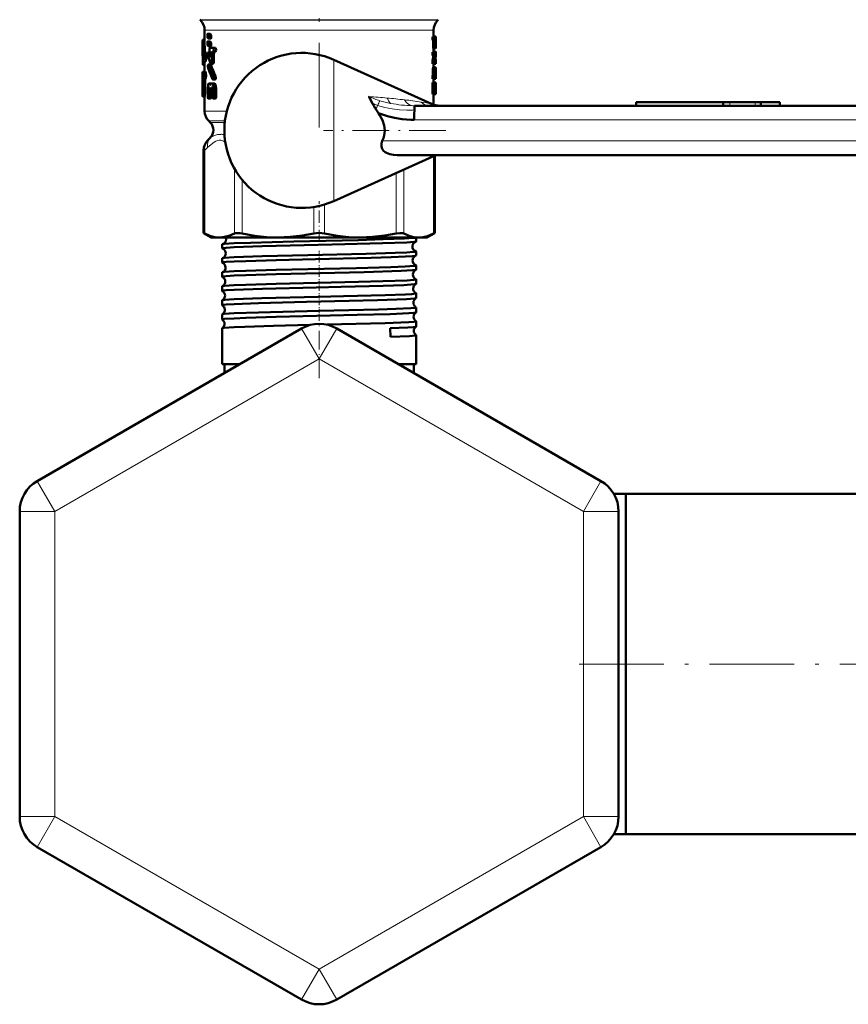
# Model space of a CAD drawing. Extents: x -1438 to 1837, y -1689 to 607.
# Tile 33 of 92: x -1438 to -1321, y -217 to -77. Entities that reach past the tile are written whole.
import ezdxf

# ---------------------------------------------------------------- set-up
doc = ezdxf.new("R2010")
doc.units = 0
doc.linetypes.add('DASHDOT', pattern=[18.5, 12, -3, 0.5, -3])

msp = doc.modelspace()

# ---------------------------------------------------------------- linework, layer by layer
at = {"color": 7, "linetype": 'DASHDOT', "lineweight": 18}
for p, q in [((-1395.78, -62.26), (-1395.78, -92.99)), ((-1358.87, -168.93), (-1299.77, -168.93))]:
    msp.add_line(p, q, dxfattribs=at)
at = {"color": 7, "lineweight": 18}
for p, q in [((-1412.69, -77.47), (-1395.78, -77.47)), ((-1412.61, -77.54), (-1395.78, -77.54)), ((-1395.78, -77.47), (-1378.86, -77.47)), ((-1395.78, -77.54), (-1378.94, -77.54)), ((-1412.03, -78.96), (-1404.72, -78.96)), ((-1404.72, -78.96), (-1395.78, -78.96)), ((-1395.78, -78.96), (-1380.76, -78.96)), ((-1380.76, -78.96), (-1379.53, -78.96)), ((-1393.7, -93.18), (-1393.7, -83.15)), ((-1338.38, -89.68), (-1338.38, -89.18)), ((-1337.49, -89.68), (-1337.49, -89.18)), ((-1333.91, -89.68), (-1333.91, -89.18)), ((-1330.46, -89.68), (-1330.46, -89.18)), ((-1412.03, -90.43), (-1408.88, -90.43)), ((-1382.49, -89.68), (-1382.22, -89.68)), ((-1409.14, -91.84), (-1411.44, -91.84)), ((-1411.22, -92.07), (-1409.17, -92.07)), ((-1382.29, -91.68), (-1302.19, -91.68)), ((-1393.7, -103.21), (-1393.7, -93.18)), ((-1301.36, -94.68), (-1386.81, -94.68)), ((-1412.02, -95.98), (-1412.17, -95.98)), ((-1412.02, -95.98), (-1412.02, -107.82)), ((-1379.53, -107.82), (-1379.53, -96.82)), ((-1407.8, -107.82), (-1407.8, -98.59)), ((-1384.83, -107.82), (-1384.83, -99.21)), ((-1383.75, -98.72), (-1383.75, -107.82)), ((-1406.72, -100.17), (-1406.72, -107.82)), ((-1396.54, -107.82), (-1396.54, -104.05)), ((-1395.01, -103.7), (-1395.01, -107.82)), ((-1395.78, -125.63), (-1398.28, -121.3)), ((-1395.78, -125.63), (-1393.28, -121.3)), ((-1395.78, -125.63), (-1433.28, -147.28)), ((-1395.78, -125.63), (-1358.28, -147.28)), ((-1433.28, -147.28), (-1435.78, -142.95)), ((-1358.28, -147.28), (-1355.78, -142.95)), ((-1433.28, -147.28), (-1438.28, -147.28)), ((-1433.28, -190.58), (-1433.28, -147.28)), ((-1358.28, -147.28), (-1358.28, -190.58)), ((-1358.28, -147.28), (-1353.28, -147.28)), ((-1433.28, -190.58), (-1438.28, -190.58)), ((-1433.28, -190.58), (-1435.78, -194.91)), ((-1395.78, -212.23), (-1433.28, -190.58)), ((-1358.28, -190.58), (-1395.78, -212.23)), ((-1358.28, -190.58), (-1355.78, -194.91)), ((-1358.28, -190.58), (-1353.28, -190.58)), ((-1395.78, -212.23), (-1398.28, -216.56)), ((-1395.78, -212.23), (-1393.28, -216.56))]:
    msp.add_line(p, q, dxfattribs=at)
at = {"color": 7, "lineweight": 50}
for p, q in [((-1412.61, -77.54), (-1412.69, -77.47)), ((-1378.94, -77.54), (-1378.86, -77.47)), ((-1412.03, -78.96), (-1412.03, -81.01)), ((-1411.57, -79.47), (-1411.59, -79.47)), ((-1411.27, -79.47), (-1411.59, -79.47)), ((-1411.26, -79.47), (-1411.57, -79.47)), ((-1411.46, -79.57), (-1411.57, -79.47)), ((-1411.15, -79.57), (-1411.46, -79.57)), ((-1411.41, -79.82), (-1411.46, -79.58)), ((-1411.15, -79.57), (-1411.26, -79.47)), ((-1411.1, -79.82), (-1411.15, -79.57)), ((-1379.53, -78.96), (-1379.53, -79.9)), ((-1412.33, -81.01), (-1412.33, -82.24)), ((-1412.03, -80.34), (-1412.29, -80.34)), ((-1412.03, -80.26), (-1412.27, -80.26)), ((-1411.64, -79.72), (-1411.64, -79.8)), ((-1411.64, -79.8), (-1411.6, -80.05)), ((-1411.64, -80.81), (-1411.64, -80.89)), ((-1411.64, -80.89), (-1411.6, -81.14)), ((-1411.6, -80.05), (-1411.49, -80.15)), ((-1411.57, -80.56), (-1411.59, -80.56)), ((-1411.27, -80.56), (-1411.59, -80.56)), ((-1411.26, -80.56), (-1411.57, -80.56)), ((-1411.46, -80.66), (-1411.57, -80.56)), ((-1411.16, -80.15), (-1411.48, -80.15)), ((-1411.15, -80.66), (-1411.46, -80.66)), ((-1411.41, -80.91), (-1411.46, -80.66)), ((-1411.1, -79.82), (-1411.41, -79.82)), ((-1411.41, -79.9), (-1411.41, -79.82)), ((-1411.1, -79.9), (-1411.41, -79.9)), ((-1411.1, -80.91), (-1411.41, -80.91)), ((-1411.41, -80.99), (-1411.41, -80.91)), ((-1411.1, -80.99), (-1411.41, -80.99)), ((-1411.15, -80.66), (-1411.26, -80.56)), ((-1411.1, -80.91), (-1411.15, -80.66)), ((-1411.1, -79.9), (-1411.1, -79.82)), ((-1411.1, -80.99), (-1411.1, -80.91)), ((-1379.37, -79.9), (-1379.67, -79.9)), ((-1379.37, -80.39), (-1379.67, -80.39)), ((-1379.6, -81.08), (-1379.6, -80.49)), ((-1379.3, -80.49), (-1379.6, -80.49)), ((-1379.25, -79.84), (-1379.53, -79.84)), ((-1379.37, -79.9), (-1379.23, -79.9)), ((-1379.37, -80.39), (-1379.31, -80.39)), ((-1379.3, -81.08), (-1379.3, -80.49)), ((-1379.26, -80.39), (-1379.25, -80.39)), ((-1379.26, -80.98), (-1379.26, -80.49)), ((-1379.24, -80.49), (-1379.26, -80.49)), ((-1379.24, -80.98), (-1379.26, -80.98)), ((-1379.24, -80.49), (-1379.24, -80.98)), ((-1379.23, -79.9), (-1379.23, -80.15)), ((-1379.23, -80.15), (-1379.23, -81.08)), ((-1411.86, -82.42), (-1412.16, -82.42)), ((-1411.6, -81.14), (-1411.49, -81.24)), ((-1411.22, -82.1), (-1411.52, -82.1)), ((-1411.16, -81.24), (-1411.48, -81.24)), ((-1411.21, -82.16), (-1411.48, -82.16)), ((-1411.26, -81.46), (-1410.83, -81.46)), ((-1411.26, -82.03), (-1411.21, -82.18)), ((-1411.26, -82.03), (-1411.26, -82.03)), ((-1411.21, -82.18), (-1411.21, -82.57)), ((-1410.7, -82.34), (-1411.03, -82.34)), ((-1411.03, -83.39), (-1411.03, -82.34)), ((-1410.59, -82.03), (-1410.92, -82.03)), ((-1410.83, -82.03), (-1410.92, -82.03)), ((-1410.5, -81.46), (-1410.83, -81.46)), ((-1410.5, -82.03), (-1410.83, -82.03)), ((-1410.7, -83.39), (-1410.7, -82.34)), ((-1410.5, -82.03), (-1410.59, -82.03)), ((-1379.37, -82.06), (-1379.67, -82.06)), ((-1379.3, -81.08), (-1379.6, -81.08)), ((-1379.26, -81.57), (-1379.56, -81.57)), ((-1379.53, -81.57), (-1379.53, -82.06)), ((-1379.24, -82), (-1379.53, -82)), ((-1379.37, -82.06), (-1379.23, -82.06)), ((-1379.26, -81.08), (-1379.25, -81.08)), ((-1379.26, -81.57), (-1379.24, -81.57)), ((-1379.23, -82.06), (-1379.23, -82.3)), ((-1379.23, -82.3), (-1379.23, -82.42)), ((-1379.23, -82.42), (-1379.23, -82.62)), ((-1412.3, -83.34), (-1412.3, -82.77)), ((-1412.23, -83.34), (-1412.3, -83.34)), ((-1411.89, -83.42), (-1412.2, -83.42)), ((-1412.03, -83.42), (-1412.03, -84.85)), ((-1411.18, -83.81), (-1411.5, -83.81)), ((-1411.23, -82.69), (-1411.29, -82.69)), ((-1410.81, -83.71), (-1411.13, -83.71)), ((-1410.7, -83.39), (-1411.03, -83.39)), ((-1379.81, -89.41), (-1393.7, -83.15)), ((-1379.7, -83.48), (-1379.7, -83.48)), ((-1379.4, -83.48), (-1379.7, -83.48)), ((-1379.4, -83.48), (-1379.7, -83.48)), ((-1379.38, -83.27), (-1379.69, -83.27)), ((-1379.37, -82.55), (-1379.67, -82.55)), ((-1379.37, -83.73), (-1379.67, -83.73)), ((-1379.59, -82.73), (-1379.59, -82.55)), ((-1379.29, -82.73), (-1379.59, -82.73)), ((-1379.53, -83.73), (-1379.53, -84.22)), ((-1379.4, -83.48), (-1379.4, -83.48)), ((-1379.37, -82.55), (-1379.29, -82.55)), ((-1379.37, -83.73), (-1379.23, -83.73)), ((-1379.29, -82.73), (-1379.29, -82.55)), ((-1379.26, -83.06), (-1379.26, -83.24)), ((-1379.23, -83.21), (-1379.26, -83.21)), ((-1379.26, -83.24), (-1379.23, -83.24)), ((-1379.23, -83.24), (-1379.23, -83.21)), ((-1379.23, -83.24), (-1379.23, -83.73)), ((-1412.33, -84.85), (-1412.2, -84.85)), ((-1412.33, -84.85), (-1412.33, -85.88)), ((-1412.03, -83.87), (-1412.27, -83.87)), ((-1411.9, -84.85), (-1412.2, -84.85)), ((-1411.14, -83.86), (-1411.46, -83.86)), ((-1379.63, -85.29), (-1379.63, -84.46)), ((-1379.33, -84.46), (-1379.63, -84.46)), ((-1379.6, -84.22), (-1379.3, -84.22)), ((-1379.33, -85.29), (-1379.33, -84.46)), ((-1379.24, -84.22), (-1379.3, -84.22)), ((-1379.27, -84.96), (-1379.28, -85.05)), ((-1379.28, -85.05), (-1379.28, -85.29)), ((-1379.27, -84.97), (-1379.27, -84.96)), ((-1379.23, -84.46), (-1379.26, -84.46)), ((-1379.23, -84.46), (-1379.24, -84.22)), ((-1379.23, -84.86), (-1379.23, -84.46)), ((-1412.33, -85.88), (-1412.32, -86.09)), ((-1412.33, -86.75), (-1412.32, -86.56)), ((-1412.32, -86.59), (-1412.33, -86.8)), ((-1412.32, -86.09), (-1412.32, -86.59)), ((-1411.97, -86.09), (-1412.27, -86.09)), ((-1412.27, -87.84), (-1412.27, -86.09)), ((-1412.25, -85.88), (-1412.2, -85.88)), ((-1411.9, -85.88), (-1412.2, -85.88)), ((-1411.97, -87.84), (-1411.97, -86.09)), ((-1411.41, -86.51), (-1411.35, -86.51)), ((-1411.07, -86.51), (-1411.35, -86.51)), ((-1411.06, -86.51), (-1410.98, -86.51)), ((-1410.65, -86.51), (-1410.98, -86.51)), ((-1410.54, -85.94), (-1410.87, -85.94)), ((-1410.47, -85.43), (-1410.8, -85.43)), ((-1379.7, -87.79), (-1379.7, -86.62)), ((-1379.4, -86.62), (-1379.7, -86.62)), ((-1379.37, -85.39), (-1379.67, -85.39)), ((-1379.37, -85.88), (-1379.67, -85.88)), ((-1379.37, -86.37), (-1379.67, -86.37)), ((-1379.64, -85.39), (-1379.63, -85.29)), ((-1379.33, -85.29), (-1379.63, -85.29)), ((-1379.53, -85.88), (-1379.53, -86.37)), ((-1379.53, -85.88), (-1379.24, -85.88)), ((-1379.4, -87.79), (-1379.4, -86.62)), ((-1379.37, -85.39), (-1379.34, -85.39)), ((-1379.37, -85.88), (-1379.26, -85.88)), ((-1379.37, -86.37), (-1379.23, -86.37)), ((-1379.34, -85.39), (-1379.33, -85.29)), ((-1379.24, -85.29), (-1379.28, -85.29)), ((-1379.28, -85.33), (-1379.23, -85.33)), ((-1379.27, -85.39), (-1379.26, -85.39)), ((-1379.23, -85.33), (-1379.24, -85.29)), ((-1379.23, -85.64), (-1379.24, -85.64)), ((-1379.23, -85.64), (-1379.23, -85.3)), ((-1379.23, -86.37), (-1379.23, -86.62)), ((-1379.23, -86.62), (-1379.23, -87.79)), ((-1412.33, -86.77), (-1412.33, -86.75)), ((-1412.33, -86.75), (-1412.33, -87.94)), ((-1412.33, -86.8), (-1412.33, -86.77)), ((-1411.97, -87.84), (-1412.27, -87.84)), ((-1411.59, -87.23), (-1411.59, -88.37)), ((-1411.29, -87.24), (-1411.45, -87.24)), ((-1411.45, -88.37), (-1411.45, -87.24)), ((-1411.34, -87.09), (-1411.41, -87.09)), ((-1411.34, -87.09), (-1411.41, -87.09)), ((-1411.34, -87.09), (-1411.29, -87.24)), ((-1411.29, -87.24), (-1411.29, -87.58)), ((-1411.17, -86.68), (-1411.25, -86.68)), ((-1410.93, -87.86), (-1411.21, -87.86)), ((-1411.13, -88.37), (-1411.13, -87.86)), ((-1411.12, -87.24), (-1411.07, -87.08)), ((-1410.93, -87.24), (-1411.12, -87.24)), ((-1411.12, -87.58), (-1411.12, -87.24)), ((-1410.93, -87.58), (-1411.12, -87.58)), ((-1410.98, -87.08), (-1411.07, -87.08)), ((-1410.99, -87.08), (-1411.07, -87.08)), ((-1410.99, -87.08), (-1410.93, -87.24)), ((-1410.93, -87.24), (-1410.93, -88.37)), ((-1410.39, -87.23), (-1410.73, -87.23)), ((-1410.72, -88.37), (-1410.72, -87.23)), ((-1410.39, -88.37), (-1410.39, -87.23)), ((-1379.4, -87.79), (-1379.7, -87.79)), ((-1379.37, -88.04), (-1379.67, -88.04)), ((-1379.53, -88.04), (-1379.53, -89.53)), ((-1379.37, -88.04), (-1379.23, -88.04)), ((-1379.34, -87.3), (-1379.34, -87.11)), ((-1379.24, -87.11), (-1379.34, -87.11)), ((-1379.24, -87.3), (-1379.34, -87.3)), ((-1379.31, -86.86), (-1379.26, -86.86)), ((-1379.31, -87.55), (-1379.26, -87.55)), ((-1379.24, -87.11), (-1379.24, -87.3)), ((-1379.23, -87.79), (-1379.23, -88.04)), ((-1412, -88.36), (-1412.3, -88.36)), ((-1412.03, -88.36), (-1412.03, -90.43)), ((-1411.21, -88.65), (-1411.52, -88.65)), ((-1411.13, -88.37), (-1411.45, -88.37)), ((-1410.5, -88.65), (-1410.83, -88.65)), ((-1410.39, -88.37), (-1410.72, -88.37)), ((-1350.8, -89.18), (-1350.78, -89.18)), ((-1350.8, -89.68), (-1350.8, -89.18)), ((-1350.78, -89.18), (-1350.56, -89.18)), ((-1350.56, -89.18), (-1349.93, -89.18)), ((-1349.93, -89.18), (-1348.42, -89.18)), ((-1348.42, -89.18), (-1346.92, -89.18)), ((-1346.92, -89.18), (-1345.15, -89.18)), ((-1345.15, -89.18), (-1338.42, -89.18)), ((-1338.42, -89.18), (-1338.38, -89.18)), ((-1338.42, -89.68), (-1338.42, -89.18)), ((-1338.38, -89.18), (-1337.49, -89.18)), ((-1337.49, -89.18), (-1333.91, -89.18)), ((-1333.91, -89.18), (-1333.1, -89.18)), ((-1333.1, -89.18), (-1333.08, -89.18)), ((-1333.1, -89.68), (-1333.1, -89.18)), ((-1333.08, -89.18), (-1332.76, -89.18)), ((-1332.76, -89.18), (-1331.97, -89.18)), ((-1331.97, -89.18), (-1331.14, -89.18)), ((-1331.14, -89.18), (-1330.75, -89.18)), ((-1330.75, -89.18), (-1330.46, -89.18)), ((-1330.46, -89.18), (-1330.41, -89.18)), ((-1330.41, -89.18), (-1330.4, -89.18)), ((-1330.4, -89.68), (-1330.4, -89.18)), ((-1382.22, -89.68), (-1302.13, -89.68)), ((-1411.22, -92.07), (-1411.44, -91.84)), ((-1412.17, -107.75), (-1412.17, -95.98)), ((-1379.23, -96.68), (-1393.7, -103.21)), ((-1305.03, -96.68), (-1384.68, -96.68)), ((-1379.38, -107.75), (-1379.38, -96.75)), ((-1412.17, -107.75), (-1412.02, -107.82)), ((-1411.08, -108.38), (-1412.17, -107.75)), ((-1411.08, -108.38), (-1409.91, -108.38)), ((-1409.91, -108.38), (-1401.63, -108.38)), ((-1401.63, -108.38), (-1389.92, -108.38)), ((-1389.92, -108.38), (-1381.64, -108.38)), ((-1382.02, -108.93), (-1382.02, -108.38)), ((-1381.64, -108.38), (-1380.48, -108.38)), ((-1380.48, -108.38), (-1379.38, -107.75)), ((-1379.53, -107.82), (-1379.38, -107.75)), ((-1409.54, -109.93), (-1409.54, -109.36)), ((-1382.02, -110.94), (-1382.02, -110.36)), ((-1409.54, -111.94), (-1409.54, -111.35)), ((-1382.02, -112.95), (-1382.02, -112.35)), ((-1409.54, -113.96), (-1409.54, -113.34)), ((-1382.02, -114.97), (-1382.02, -114.33)), ((-1409.54, -115.98), (-1409.54, -115.33)), ((-1409.54, -118), (-1409.54, -117.31)), ((-1382.02, -116.99), (-1382.02, -116.32)), ((-1382.02, -119.01), (-1382.02, -118.3)), ((-1409.54, -120.02), (-1409.54, -119.29)), ((-1398.28, -121.3), (-1435.78, -142.95)), ((-1409.54, -126.38), (-1409.54, -121.27)), ((-1393.28, -121.3), (-1355.78, -142.95)), ((-1385.69, -121.27), (-1385.67, -122.49)), ((-1382.02, -121.03), (-1382.02, -120.28)), ((-1382.02, -126.38), (-1382.02, -122.25)), ((-1407.85, -126.38), (-1409.54, -126.38)), ((-1407.08, -126.38), (-1409.23, -126.38)), ((-1409.23, -127.62), (-1409.23, -126.38)), ((-1407.08, -126.38), (-1407.85, -126.38)), ((-1382.02, -126.38), (-1384.47, -126.38)), ((-1382.33, -126.38), (-1384.47, -126.38)), ((-1382.33, -127.62), (-1382.33, -126.38)), ((-1353.95, -144.78), (-1352.23, -144.78)), ((-1352.23, -184.19), (-1352.23, -144.78)), ((-1352.23, -144.78), (-1307.23, -144.78)), ((-1352.23, -168.93), (-1352.23, -144.78)), ((-1438.28, -190.58), (-1438.28, -147.28)), ((-1353.28, -147.28), (-1353.28, -190.58)), ((-1352.23, -193.08), (-1352.23, -168.93)), ((-1352.23, -193.08), (-1352.23, -184.19)), ((-1353.95, -193.08), (-1352.23, -193.08)), ((-1353.95, -193.08), (-1352.23, -193.08)), ((-1352.23, -193.08), (-1307.23, -193.08)), ((-1398.28, -216.56), (-1435.78, -194.91)), ((-1355.78, -194.91), (-1393.28, -216.56))]:
    msp.add_line(p, q, dxfattribs=at)
at = {"color": 7, "linetype": 'DASHDOT', "lineweight": 18, "ltscale": 0.015}
msp.add_line((-1337.5, -89.73), (-1337.5, -89.13), dxfattribs=at)
at = {"color": 7, "linetype": 'DASHDOT', "lineweight": 18, "ltscale": 0.434381}
msp.add_line((-1377.78, -93.18), (-1395.15, -93.18), dxfattribs=at)
at = {"color": 7, "linetype": 'DASHDOT', "lineweight": 18, "ltscale": 0.144729}
msp.add_line((-1395.78, -109.01), (-1395.78, -103.22), dxfattribs=at)
at = {"color": 7, "linetype": 'DASHDOT', "lineweight": 18, "ltscale": 0.043444}
msp.add_line((-1395.78, -111.93), (-1395.78, -110.19), dxfattribs=at)
at = {"color": 7, "linetype": 'DASHDOT', "lineweight": 18, "ltscale": 0.044139}
msp.add_line((-1395.78, -113.95), (-1395.78, -112.18), dxfattribs=at)
at = {"color": 7, "linetype": 'DASHDOT', "lineweight": 18, "ltscale": 0.04498}
msp.add_line((-1395.78, -115.97), (-1395.78, -114.17), dxfattribs=at)
at = {"color": 7, "linetype": 'DASHDOT', "lineweight": 18, "ltscale": 0.045964}
msp.add_line((-1395.78, -117.99), (-1395.78, -116.15), dxfattribs=at)
at = {"color": 7, "linetype": 'DASHDOT', "lineweight": 18, "ltscale": 0.047104}
msp.add_line((-1395.78, -120.01), (-1395.78, -118.13), dxfattribs=at)
at = {"color": 7, "linetype": 'DASHDOT', "lineweight": 18, "ltscale": 0.220605}
msp.add_line((-1395.78, -128.36), (-1395.78, -119.53), dxfattribs=at)
at = {"color": 7, "lineweight": 50}
for points in [[(-1411.59, -79.47), (-1411.59, -79.47), (-1411.6, -79.47), (-1411.6, -79.48), (-1411.62, -79.51), (-1411.63, -79.58), (-1411.64, -79.72)], [(-1412.29, -80.34), (-1412.28, -80.29), (-1412.27, -80.27), (-1412.27, -80.27), (-1412.27, -80.27), (-1412.27, -80.26)], [(-1411.59, -80.56), (-1411.59, -80.56), (-1411.6, -80.56), (-1411.6, -80.57), (-1411.62, -80.6), (-1411.63, -80.67), (-1411.64, -80.81)], [(-1411.48, -80.15), (-1411.47, -80.15), (-1411.46, -80.15), (-1411.45, -80.14), (-1411.44, -80.11), (-1411.41, -79.9)], [(-1411.48, -81.24), (-1411.47, -81.24), (-1411.46, -81.24), (-1411.45, -81.23), (-1411.44, -81.2), (-1411.41, -80.99)], [(-1411.16, -80.15), (-1411.15, -80.15), (-1411.15, -80.15), (-1411.14, -80.14), (-1411.12, -80.11), (-1411.11, -80.04), (-1411.1, -79.9)], [(-1411.16, -81.24), (-1411.15, -81.24), (-1411.15, -81.24), (-1411.14, -81.23), (-1411.12, -81.2), (-1411.11, -81.13), (-1411.1, -80.99)], [(-1379.67, -80.39), (-1379.7, -80.3), (-1379.7, -80.02), (-1379.69, -79.94), (-1379.67, -79.9)], [(-1379.6, -80.49), (-1379.6, -80.42), (-1379.61, -80.4), (-1379.61, -80.39)], [(-1379.37, -80.39), (-1379.39, -80.3), (-1379.4, -80.02), (-1379.38, -79.94), (-1379.37, -79.9)], [(-1379.3, -80.49), (-1379.3, -80.42), (-1379.31, -80.4), (-1379.31, -80.39)], [(-1412.2, -83.42), (-1412.19, -83.41), (-1412.19, -83.41), (-1412.19, -83.41), (-1412.18, -83.39), (-1412.17, -83.35), (-1412.13, -83.03), (-1412.16, -82.42)], [(-1411.89, -83.42), (-1411.89, -83.42), (-1411.89, -83.41), (-1411.88, -83.4), (-1411.87, -83.37), (-1411.83, -83.07), (-1411.86, -82.42)], [(-1411.52, -82.1), (-1411.53, -82.1), (-1411.54, -82.11), (-1411.55, -82.11), (-1411.56, -82.14), (-1411.58, -82.21), (-1411.59, -82.37), (-1411.57, -82.61)], [(-1411.48, -82.16), (-1411.5, -82.11), (-1411.51, -82.1), (-1411.52, -82.1)], [(-1411.26, -81.46), (-1411.32, -81.54), (-1411.35, -81.76), (-1411.33, -81.92), (-1411.31, -81.98), (-1411.29, -82.01), (-1411.26, -82.03)], [(-1411.03, -82.34), (-1411, -82.13), (-1410.98, -82.06), (-1410.92, -82.03)], [(-1410.83, -82.03), (-1410.76, -81.95), (-1410.73, -81.72), (-1410.75, -81.56), (-1410.83, -81.46)], [(-1410.7, -82.34), (-1410.69, -82.17), (-1410.66, -82.09), (-1410.63, -82.04), (-1410.59, -82.03)], [(-1410.5, -82.03), (-1410.43, -81.95), (-1410.4, -81.8), (-1410.42, -81.56), (-1410.5, -81.46)], [(-1379.67, -82.55), (-1379.7, -82.46), (-1379.7, -82.17), (-1379.69, -82.1), (-1379.67, -82.06)], [(-1379.56, -81.57), (-1379.59, -81.45), (-1379.6, -81.08)], [(-1379.37, -82.55), (-1379.39, -82.46), (-1379.4, -82.17), (-1379.38, -82.1), (-1379.37, -82.06)], [(-1379.26, -81.57), (-1379.29, -81.45), (-1379.3, -81.08)], [(-1379.23, -81.08), (-1379.23, -81.48), (-1379.24, -81.57)], [(-1412.27, -83.87), (-1412.27, -83.87), (-1412.27, -83.87), (-1412.27, -83.87), (-1412.28, -83.86), (-1412.29, -83.78), (-1412.3, -83.34)], [(-1412.23, -83.34), (-1412.21, -83.39), (-1412.21, -83.41), (-1412.2, -83.41), (-1412.2, -83.41), (-1412.2, -83.42)], [(-1411.5, -83.81), (-1411.5, -83.81), (-1411.51, -83.81), (-1411.52, -83.82), (-1411.54, -83.85), (-1411.56, -83.92), (-1411.57, -84.08), (-1411.54, -84.32)], [(-1411.46, -83.86), (-1411.47, -83.83), (-1411.48, -83.82), (-1411.49, -83.81), (-1411.5, -83.81)], [(-1411.21, -82.57), (-1411.22, -82.67), (-1411.24, -82.71), (-1411.25, -82.72), (-1411.26, -82.72)], [(-1411.19, -83.64), (-1411.17, -83.69), (-1411.15, -83.7), (-1411.13, -83.71)], [(-1411.14, -83.86), (-1411.16, -83.82), (-1411.17, -83.81), (-1411.18, -83.81)], [(-1411.13, -83.71), (-1411.12, -83.7), (-1411.09, -83.68), (-1411.06, -83.6), (-1411.03, -83.39)], [(-1410.81, -83.71), (-1410.8, -83.7), (-1410.77, -83.68), (-1410.75, -83.65), (-1410.72, -83.55), (-1410.7, -83.39)], [(-1379.67, -83.73), (-1379.69, -83.66), (-1379.7, -83.48)], [(-1379.37, -83.73), (-1379.39, -83.66), (-1379.4, -83.48)], [(-1412.2, -85.88), (-1412.17, -85.82), (-1412.13, -85.42), (-1412.14, -85.13), (-1412.17, -84.91), (-1412.2, -84.85)], [(-1411.9, -85.88), (-1411.86, -85.82), (-1411.83, -85.45), (-1411.85, -85), (-1411.87, -84.9), (-1411.9, -84.85)], [(-1379.63, -84.46), (-1379.61, -84.24), (-1379.61, -84.22), (-1379.6, -84.22), (-1379.6, -84.22), (-1379.6, -84.22)], [(-1379.33, -84.46), (-1379.31, -84.24), (-1379.3, -84.22), (-1379.3, -84.22), (-1379.3, -84.22), (-1379.3, -84.22)], [(-1379.23, -84.87), (-1379.23, -85.2), (-1379.23, -85.32), (-1379.23, -85.33), (-1379.23, -85.33)], [(-1412.27, -86.09), (-1412.27, -85.94), (-1412.25, -85.88)], [(-1411.97, -86.09), (-1411.97, -85.94), (-1411.95, -85.88)], [(-1411.41, -86.52), (-1411.5, -86.59), (-1411.55, -86.78), (-1411.59, -87.23)], [(-1411.25, -86.68), (-1411.28, -86.58), (-1411.35, -86.51)], [(-1411.06, -86.51), (-1411.14, -86.58), (-1411.17, -86.68)], [(-1410.73, -87.23), (-1410.75, -86.91), (-1410.8, -86.73), (-1410.87, -86.59), (-1410.98, -86.51)], [(-1410.93, -85.89), (-1410.9, -85.93), (-1410.88, -85.94), (-1410.87, -85.94)], [(-1410.87, -85.94), (-1410.85, -85.94), (-1410.83, -85.93), (-1410.81, -85.9), (-1410.77, -85.73), (-1410.8, -85.43)], [(-1410.39, -87.23), (-1410.42, -86.92), (-1410.49, -86.69), (-1410.54, -86.6), (-1410.58, -86.54), (-1410.65, -86.51)], [(-1410.54, -85.94), (-1410.52, -85.94), (-1410.5, -85.93), (-1410.48, -85.9), (-1410.46, -85.85), (-1410.43, -85.74), (-1410.47, -85.43)], [(-1379.67, -85.88), (-1379.7, -85.79), (-1379.7, -85.5), (-1379.69, -85.43), (-1379.67, -85.39)], [(-1379.7, -86.62), (-1379.69, -86.44), (-1379.68, -86.4), (-1379.67, -86.37)], [(-1379.37, -85.88), (-1379.39, -85.79), (-1379.4, -85.5), (-1379.38, -85.43), (-1379.37, -85.39)], [(-1379.4, -86.62), (-1379.39, -86.44), (-1379.38, -86.4), (-1379.37, -86.37)], [(-1379.26, -85.39), (-1379.25, -85.47), (-1379.25, -85.82), (-1379.25, -85.86), (-1379.26, -85.88)], [(-1379.24, -85.88), (-1379.24, -85.88), (-1379.24, -85.88), (-1379.23, -85.86), (-1379.23, -85.64)], [(-1412.3, -88.36), (-1412.3, -88.36), (-1412.3, -88.36), (-1412.3, -88.35), (-1412.29, -88.32), (-1412.27, -87.84)], [(-1412, -88.36), (-1412, -88.36), (-1412, -88.36), (-1412, -88.35), (-1411.99, -88.32), (-1411.97, -87.84)], [(-1411.45, -87.24), (-1411.44, -87.14), (-1411.41, -87.09)], [(-1411.29, -87.58), (-1411.28, -87.75), (-1411.25, -87.83), (-1411.23, -87.85), (-1411.21, -87.86)], [(-1411.21, -86.73), (-1411.22, -86.72), (-1411.23, -86.71), (-1411.25, -86.68)], [(-1411.17, -86.68), (-1411.19, -86.71), (-1411.2, -86.72), (-1411.2, -86.73), (-1411.21, -86.73)], [(-1411.21, -87.86), (-1411.19, -87.86), (-1411.18, -87.85), (-1411.16, -87.82), (-1411.14, -87.75), (-1411.12, -87.58)], [(-1379.67, -88.04), (-1379.69, -87.97), (-1379.7, -87.79)], [(-1379.37, -88.04), (-1379.39, -87.97), (-1379.4, -87.79)], [(-1379.34, -87.11), (-1379.32, -86.89), (-1379.31, -86.86), (-1379.31, -86.86)], [(-1379.31, -87.55), (-1379.31, -87.54), (-1379.32, -87.52), (-1379.34, -87.3)], [(-1379.26, -86.86), (-1379.25, -86.86), (-1379.25, -86.89), (-1379.24, -87.11)], [(-1379.24, -87.3), (-1379.25, -87.5), (-1379.25, -87.53), (-1379.26, -87.55)], [(-1411.59, -88.37), (-1411.57, -88.56), (-1411.55, -88.63), (-1411.53, -88.65), (-1411.52, -88.65)], [(-1411.52, -88.65), (-1411.52, -88.65), (-1411.51, -88.65), (-1411.5, -88.64), (-1411.49, -88.61), (-1411.45, -88.45), (-1411.45, -88.37)], [(-1411.21, -88.65), (-1411.2, -88.65), (-1411.19, -88.65), (-1411.18, -88.63), (-1411.17, -88.6), (-1411.14, -88.52), (-1411.13, -88.37)], [(-1410.93, -88.37), (-1410.9, -88.56), (-1410.87, -88.63), (-1410.85, -88.65), (-1410.83, -88.65)], [(-1410.83, -88.65), (-1410.81, -88.65), (-1410.8, -88.64), (-1410.77, -88.6), (-1410.73, -88.42), (-1410.72, -88.37)], [(-1410.5, -88.65), (-1410.48, -88.65), (-1410.45, -88.62), (-1410.43, -88.59), (-1410.41, -88.5), (-1410.39, -88.37)], [(-1388.21, -89.35), (-1388.61, -88.56), (-1388.68, -88.4), (-1388.69, -88.37), (-1388.68, -88.37)], [(-1386.47, -93.18), (-1386.55, -92.47), (-1386.78, -91.74), (-1387.19, -90.98), (-1387.37, -90.72)], [(-1387.37, -90.72), (-1387.33, -90.73), (-1386.08, -91.15), (-1385.09, -91.39), (-1383.99, -91.57), (-1382.76, -91.67), (-1382.29, -91.68)], [(-1386.81, -94.68), (-1386.66, -94.29), (-1386.55, -93.91), (-1386.49, -93.55), (-1386.47, -93.18)], [(-1384.68, -96.68), (-1385.21, -96.65), (-1385.73, -96.56), (-1386.2, -96.38), (-1386.42, -96.25), (-1386.62, -96.09), (-1386.82, -95.8), (-1386.93, -95.46), (-1386.93, -95.06), (-1386.81, -94.68)], [(-1412.02, -107.82), (-1411.29, -108.14), (-1410.59, -108.32), (-1409.91, -108.38)], [(-1409.91, -108.38), (-1409.2, -108.31), (-1408.47, -108.11), (-1407.8, -107.82)], [(-1408.99, -108.62), (-1409.04, -108.9), (-1409.22, -109.18), (-1409.47, -109.33), (-1409.49, -109.34)], [(-1407.85, -109.21), (-1405.54, -109.12), (-1399.37, -108.95), (-1390.26, -108.74), (-1386.7, -108.64), (-1383.68, -108.53), (-1382.44, -108.45), (-1382.12, -108.41), (-1382.05, -108.39), (-1382.03, -108.38)], [(-1407.85, -109.77), (-1403.87, -109.63), (-1393.91, -109.38), (-1386.77, -109.2), (-1383.34, -109.07), (-1382.29, -108.99), (-1382.05, -108.95)], [(-1407.8, -107.82), (-1407.66, -107.77), (-1407.47, -107.75), (-1407, -107.77), (-1406.72, -107.82)], [(-1406.72, -107.82), (-1404.95, -108.14), (-1403.27, -108.32), (-1401.63, -108.38)], [(-1401.63, -108.38), (-1399.91, -108.31), (-1398.14, -108.11), (-1396.54, -107.82)], [(-1395.01, -107.82), (-1393.24, -108.14), (-1391.56, -108.32), (-1389.92, -108.38)], [(-1389.92, -108.38), (-1388.2, -108.31), (-1386.43, -108.11), (-1384.83, -107.82)], [(-1384.83, -107.82), (-1384.3, -107.75), (-1383.89, -107.77), (-1383.75, -107.82)], [(-1383.75, -107.82), (-1383.02, -108.14), (-1382.32, -108.32), (-1381.64, -108.38)], [(-1382.05, -108.95), (-1382.27, -109.07), (-1382.47, -109.31), (-1382.54, -109.63)], [(-1381.64, -108.38), (-1381.23, -108.36), (-1380.83, -108.29), (-1380.39, -108.18), (-1379.95, -108.02), (-1379.53, -107.82)], [(-1409.54, -109.36), (-1409.53, -109.36), (-1409.53, -109.35), (-1409.52, -109.35), (-1409.49, -109.34)], [(-1409.54, -109.93), (-1409.54, -109.93), (-1409.53, -109.93), (-1409.53, -109.92), (-1409.51, -109.91), (-1409.34, -109.88), (-1408.99, -109.84), (-1407.85, -109.77)], [(-1409.49, -109.34), (-1409.19, -109.29), (-1407.85, -109.21)], [(-1407.85, -111.19), (-1403.87, -111.05), (-1397.38, -110.89), (-1389.12, -110.7), (-1384.97, -110.57), (-1383.34, -110.5), (-1382.44, -110.44), (-1382.17, -110.41), (-1382.03, -110.37), (-1382.02, -110.37), (-1382.02, -110.36), (-1382.02, -110.36)], [(-1409.54, -111.94), (-1409.54, -111.94), (-1409.53, -111.94), (-1409.53, -111.93), (-1409.51, -111.93), (-1409.34, -111.89), (-1408.99, -111.85), (-1407.85, -111.78)], [(-1409.5, -111.33), (-1409.22, -111.28), (-1407.85, -111.19)], [(-1407.85, -111.78), (-1406.19, -111.72), (-1401.86, -111.59), (-1396.3, -111.45), (-1388.38, -111.26), (-1385.55, -111.17), (-1383.54, -111.09), (-1382.51, -111.02), (-1382.14, -110.98), (-1382.04, -110.96)], [(-1409.51, -113.32), (-1409.45, -113.31), (-1409.24, -113.27), (-1407.85, -113.18)], [(-1407.85, -113.18), (-1406.19, -113.11), (-1401.86, -112.99), (-1390.52, -112.72), (-1385.61, -112.58), (-1383.56, -112.5), (-1382.24, -112.4), (-1382.04, -112.37), (-1382.02, -112.36), (-1382.02, -112.35), (-1382.02, -112.35), (-1382.02, -112.35)], [(-1407.85, -113.8), (-1406.2, -113.73), (-1401.88, -113.6), (-1389.38, -113.3), (-1384.15, -113.13), (-1382.52, -113.04), (-1382.13, -112.99), (-1382.04, -112.97)], [(-1409.54, -113.96), (-1409.54, -113.96), (-1409.53, -113.95), (-1409.53, -113.95), (-1409.51, -113.94), (-1409.34, -113.9), (-1408.99, -113.87), (-1407.85, -113.8)], [(-1407.85, -115.17), (-1406.2, -115.1), (-1401.88, -114.97), (-1390.2, -114.7), (-1386.72, -114.6), (-1383.3, -114.47), (-1382.33, -114.4), (-1382.05, -114.36), (-1382.03, -114.35), (-1382.02, -114.34), (-1382.02, -114.34), (-1382.02, -114.33)], [(-1409.54, -115.98), (-1409.54, -115.97), (-1409.53, -115.97), (-1409.53, -115.97), (-1409.51, -115.96), (-1409.3, -115.92), (-1408.95, -115.88), (-1407.85, -115.82)], [(-1409.52, -115.31), (-1409.46, -115.29), (-1409.25, -115.26), (-1407.85, -115.17)], [(-1407.85, -115.82), (-1403.8, -115.67), (-1396.21, -115.48), (-1392.66, -115.4), (-1386.67, -115.24), (-1383.74, -115.13), (-1382.3, -115.03), (-1382.08, -115), (-1382.03, -114.98)], [(-1409.52, -117.29), (-1409.46, -117.28), (-1409.19, -117.24), (-1407.85, -117.15)], [(-1407.85, -117.15), (-1403.92, -117.01), (-1395.93, -116.82), (-1392.34, -116.73), (-1386.42, -116.58), (-1383.54, -116.47), (-1382.6, -116.41), (-1382.08, -116.35), (-1382.04, -116.33), (-1382.02, -116.33), (-1382.02, -116.32), (-1382.02, -116.32), (-1382.02, -116.32)], [(-1407.85, -117.83), (-1404.4, -117.71), (-1397.56, -117.53), (-1387.5, -117.28), (-1383.4, -117.13), (-1382.24, -117.04), (-1382.07, -117.01), (-1382.03, -117)], [(-1409.54, -118), (-1409.54, -117.99), (-1409.53, -117.99), (-1409.53, -117.98), (-1409.51, -117.98), (-1409.34, -117.94), (-1408.99, -117.9), (-1407.85, -117.83)], [(-1407.85, -119.13), (-1404.39, -119.01), (-1395.76, -118.79), (-1387.36, -118.59), (-1384.91, -118.51), (-1382.76, -118.4), (-1382.19, -118.35), (-1382.04, -118.32), (-1382.02, -118.31), (-1382.02, -118.3), (-1382.02, -118.3), (-1382.02, -118.3)], [(-1409.54, -120.02), (-1409.53, -120.01), (-1409.53, -120.01), (-1409.52, -120), (-1409.5, -119.99), (-1409.22, -119.95), (-1407.85, -119.86)], [(-1409.52, -119.28), (-1409.48, -119.26), (-1409.27, -119.23), (-1407.85, -119.13)], [(-1407.85, -119.86), (-1406.19, -119.79), (-1401.86, -119.66), (-1390.36, -119.38), (-1385.69, -119.25), (-1383.05, -119.13), (-1382.3, -119.07), (-1382.08, -119.04), (-1382.03, -119.02)], [(-1409.53, -121.26), (-1409.48, -121.24), (-1409.28, -121.21), (-1407.85, -121.11)], [(-1407.85, -121.11), (-1406.3, -121.05), (-1402.27, -120.93), (-1397.08, -120.8)], [(-1394.69, -120.75), (-1386.41, -120.54), (-1383.07, -120.4), (-1382.35, -120.35), (-1382.05, -120.3), (-1382.03, -120.29), (-1382.02, -120.29), (-1382.02, -120.28), (-1382.02, -120.28)], [(-1385.69, -121.27), (-1383.2, -121.16), (-1382.43, -121.11), (-1382.09, -121.06), (-1382.04, -121.05), (-1382.02, -121.04)], [(-1385.67, -122.49), (-1382.96, -122.37), (-1382.12, -122.29), (-1382.05, -122.28), (-1382.03, -122.27), (-1382.02, -122.26), (-1382.02, -122.26), (-1382.02, -122.25)]]:
    msp.add_lwpolyline(points, dxfattribs=at)
at = {"color": 7, "lineweight": 18}
for points in [[(-1385.64, -89.34), (-1385.92, -89), (-1386.14, -88.58)], [(-1382.49, -89.68), (-1382.87, -89.58), (-1383.23, -89.35), (-1383.45, -89.11), (-1383.65, -88.84)], [(-1380.07, -89.68), (-1380.33, -89.66), (-1380.58, -89.6), (-1380.84, -89.49), (-1381.08, -89.34), (-1381.31, -89.16)], [(-1387.48, -89.63), (-1386.46, -89.93), (-1385.42, -90.14), (-1384.36, -90.26), (-1383.31, -90.31), (-1382.52, -90.29), (-1382.27, -90.27)], [(-1409.09, -94.88), (-1409.38, -94.7), (-1409.75, -94.56), (-1409.98, -94.55), (-1410.21, -94.6), (-1410.45, -94.7), (-1410.66, -94.84), (-1411.1, -95.17), (-1411.61, -95.6)], [(-1411.18, -94.19), (-1410.82, -93.99), (-1410.61, -93.9), (-1410.21, -93.78), (-1409.75, -93.74)]]:
    msp.add_lwpolyline(points, dxfattribs=at)
at = {"color": 7, "lineweight": 50}
for centre, radius, start, end in [((-1414.03, -78.96), 2, 0, 45.0003), ((-1377.53, -78.96), 2, 134.9998, 180), ((-1411.28, -79.5), 0.0319, 53.6796, 83.2058), ((-1406.49, -81.01), 5.84, 173.3832, 180.0254), ((-1405.86, -80.99), 6.47, 180.2202, 192.8495), ((-1405.68, -80.99), 6.35, 180.2185, 193.0892), ((-1411.47, -80.12), 0.0348, 235.3862, 263.8045), ((-1411.28, -80.59), 0.0319, 53.6796, 83.2058), ((-1378.77, -80.47), 0.488, 171.5847, 183.1253), ((-1378.78, -81.01), 0.483, 176.8304, 188.4866), ((-1379.37, -79.89), 0.135, 355.3469, 21.9151), ((-1379.84, -80.46), 0.597, 357.2295, 6.6548), ((-1379.85, -81.01), 0.603, 353.4043, 2.7305), ((-1406, -82.22), 6.32, 180.1222, 190.2014), ((-1411.47, -81.21), 0.0348, 235.3862, 263.8045), ((-1398.47, -77.74), 13.74, 198.7679, 201.1461), ((-1398.23, -93.18), 11, 65.7313, 180), ((-1379.5, -82.05), 0.266, 357.3002, 10.9458), ((-1398.38, -78.42), 13.84, 197.6613, 202.1967), ((-1411.24, -82.68), 0.0444, 190.8811, 246.9571), ((-1378.62, -83.45), 1.08, 170.2099, 181.2249), ((-1386.48, -81.77), 6.96, 347.5424, 352.0453), ((-1378.32, -83.45), 1.08, 170.2115, 181.2246), ((-1386.3, -81.77), 7.08, 347.766, 352.1893), ((-1385.96, -82.38), 6.73, 354.2822, 357.9765), ((-1386.36, -83.54), 7.13, 2.6912, 4.7243), ((-1398.38, -80.05), 13.83, 197.9899, 204.9618), ((-1398.29, -79.3), 13.93, 199.1344, 206.1136), ((-1398.34, -79.34), 13.57, 199.4688, 206.6575), ((-1379.34, -84.24), 0.0493, 356.0197, 37.0206), ((-1384.86, -85.09), 5.63, 2.2382, 8.598), ((-1384.79, -85.66), 5.56, 3.7575, 7.124), ((-1378.9, -85.32), 0.375, 175.802, 190.875), ((-1406.55, -87.94), 5.78, 179.9964, 183.4297), ((-1412.15, -88.3), 0.167, 175.4761, 199.6357), ((-1376.67, -83.21), 13.07, 208, 212.1897), ((-1378.58, -86.68), 3, 245.7385, 270.0108), ((-1410.03, -90.43), 2, 180, 224.9992), ((-1378.15, -84.14), 11.32, 212.2129, 215.5024), ((-1412.28, -93.13), 1.5, 315, 45), ((-1398.23, -93.18), 11, 180, 294.2687), ((-1410.17, -95.98), 2, 135, 180), ((-1407.73, -98.4), 5.44, 129.3559, 135.1646), ((-1409.73, -108.64), 0.743, 1.7866, 20.6779), ((-1395.78, -111.57), 3.83, 78.4608, 101.5336), ((-1382.06, -108.9), 0.0497, 273.3501, 327.0101), ((-1409.5, -109.91), 0.0422, 210.0702, 265.0705), ((-1409.76, -110.64), 0.73, 1.4199, 69.6719), ((-1381.81, -109.65), 0.729, 178.5317, 250.7312), ((-1382.06, -110.38), 0.0493, 33.2983, 86.6669), ((-1409.5, -111.37), 0.0417, 94.7899, 149.6715), ((-1409.76, -110.65), 0.731, 290.3317, 2.1483), ((-1381.78, -111.64), 0.731, 111.4502, 179.2961), ((-1381.78, -111.65), 0.732, 178.6422, 248.5654), ((-1382.05, -110.92), 0.0364, 276.5729, 332.6515), ((-1409.51, -111.93), 0.0319, 204.88, 261.7169), ((-1409.79, -112.64), 0.732, 1.4841, 67.3695), ((-1409.79, -112.65), 0.733, 292.6136, 2.0865), ((-1381.74, -113.64), 0.733, 113.9109, 179.2209), ((-1382.05, -112.36), 0.0356, 27.46, 83.5048), ((-1382.04, -112.94), 0.0283, 280.1332, 337.4675), ((-1409.51, -113.35), 0.0312, 98.2306, 155.0533), ((-1409.51, -113.95), 0.0253, 200.383, 257.9495), ((-1409.83, -114.64), 0.734, 1.5631, 64.7807), ((-1381.74, -113.65), 0.734, 178.7009, 246.118), ((-1382.04, -114.34), 0.0275, 22.5607, 79.8975), ((-1409.51, -115.33), 0.0246, 102.0094, 159.5784), ((-1409.52, -115.97), 0.0209, 196.5012, 253.9024), ((-1409.83, -114.64), 0.735, 295.1986, 2.0065), ((-1409.87, -116.64), 0.735, 1.6075, 62.0471), ((-1381.7, -115.64), 0.735, 116.5637, 179.1591), ((-1381.7, -115.64), 0.735, 178.7582, 243.4598), ((-1382.04, -114.96), 0.0228, 284.0287, 341.7636), ((-1409.52, -117.31), 0.0202, 106.0603, 163.3658), ((-1409.87, -116.64), 0.736, 297.9366, 1.9563), ((-1381.67, -117.64), 0.736, 119.3855, 179.1118), ((-1382.04, -116.32), 0.0223, 18.5103, 76.0741), ((-1382.03, -116.98), 0.0192, 288.2797, 345.1875), ((-1409.52, -117.99), 0.0177, 193.327, 249.6484), ((-1409.9, -118.64), 0.737, 1.6397, 59.1509), ((-1409.9, -118.64), 0.737, 300.8406, 1.9104), ((-1381.67, -117.64), 0.736, 178.7911, 240.6484), ((-1382.03, -118.3), 0.0186, 15.0084, 71.8596), ((-1409.52, -119.29), 0.0171, 110.3029, 166.5923), ((-1409.52, -120.01), 0.0154, 190.5333, 245.1177), ((-1409.94, -120.64), 0.738, 1.6752, 56.116), ((-1381.63, -119.64), 0.737, 122.3588, 179.0727), ((-1381.63, -119.64), 0.738, 178.8311, 237.6762), ((-1382.03, -119), 0.0165, 292.5451, 348.0965), ((-1409.52, -121.27), 0.0148, 114.6231, 169.3201), ((-1409.94, -120.64), 0.738, 303.871, 1.8876), ((-1395.78, -125.63), 5, 60, 120), ((-1381.6, -121.64), 0.738, 125.4586, 179.0518), ((-1382.03, -120.28), 0.0158, 11.927, 67.4864), ((-1382.03, -121.03), 0.0145, 297.1264, 350.6867), ((-1381.6, -121.64), 0.738, 178.8643, 234.5674), ((-1382.03, -122.26), 0.0138, 9.4857, 62.9641), ((-1433.28, -147.28), 5, 120, 180), ((-1358.28, -147.28), 5, 0, 60), ((-1433.28, -190.58), 5, 180, 240), ((-1358.28, -190.58), 5, 300, 360), ((-1395.78, -212.23), 5, 240, 300)]:
    msp.add_arc(centre, radius, start, end, dxfattribs=at)
at = {"color": 7, "lineweight": 18}
for centre, radius, start, end in [((-1398.5, -224.39), 136.37, 84.7993, 85.8709), ((-1384.46, -79.78), 9.57, 243.809, 253.6688), ((-1384.35, -80.52), 9.64, 246.383, 251.0498), ((-1370.89, -97.44), 18.34, 152.4993, 154.8087), ((-1382.72, -74.21), 15.42, 253.281, 259.0732), ((-1394.63, -182.28), 94.08, 83.3004, 84.8259), ((-1382.09, -70.89), 18.79, 259.1247, 268.8013), ((-1391.17, -153.11), 64.71, 81.2316, 83.3276), ((-1388.3, -134.34), 45.71, 79.3033, 81.2001), ((-1352.86, -106.06), 38.32, 154.6222, 155.5171), ((-1409.79, -97.22), 3.49, 80.4295, 89.3451), ((-1407.83, -100.14), 5.91, 129.841, 135.1615)]:
    msp.add_arc(centre, radius, start, end, dxfattribs=at)
at = {"color": 7, "lineweight": 50}
msp.add_ellipse((-1382.22, -91.68), major_axis=(0, -2), ratio=0.032397, start_param=3.141593, end_param=4.712389, dxfattribs=at)
at = {"color": 7, "lineweight": 18}
for centre, major_axis, ratio, start_param, end_param in [((-1410.17, -95.98), (1.41, -1.41), 0.862856, 3.141593, 4.000478), ((-1409.77, -95.6), (1.28, -1.54), 0.880592, 3.24575, 4.081599)]:
    msp.add_ellipse(centre, major_axis=major_axis, ratio=ratio, start_param=start_param, end_param=end_param, dxfattribs=at)

doc.saveas('drawing.dxf')
